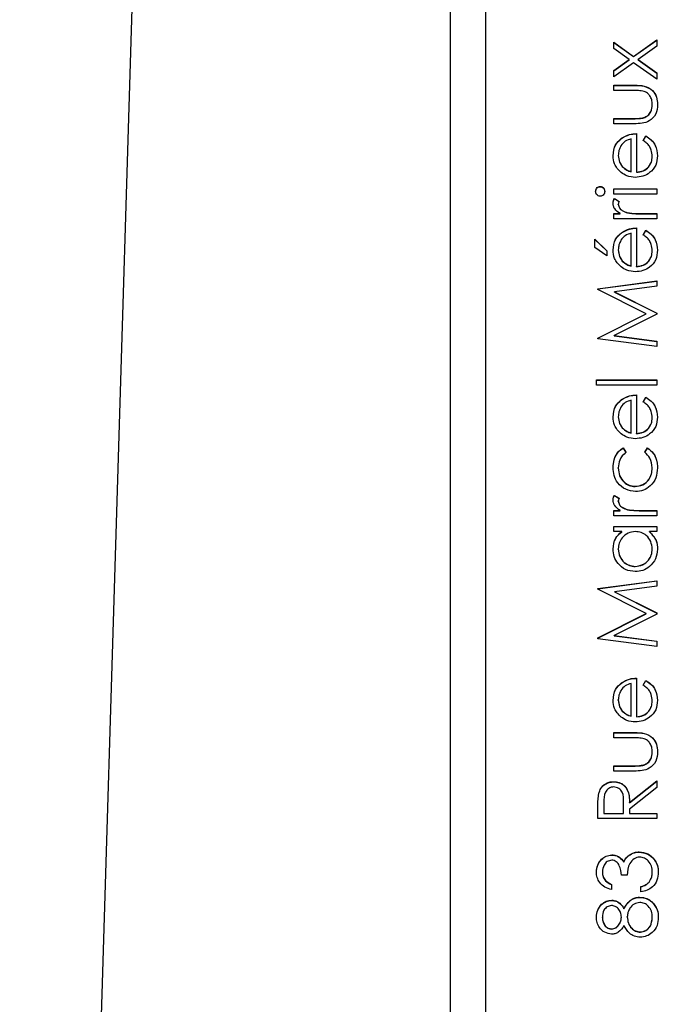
# Model space of a CAD drawing. Header units: millimetres. Extents: x 183 to 1403, y 24 to 1305.
# Tile 11 of 31: x 616.49 to 625.67, y 684.02 to 698.17. Entities that reach past the tile are written whole.
import ezdxf

# ---------------------------------------------------------------- set-up
doc = ezdxf.new("R2010")
doc.units = ezdxf.units.MM

msp = doc.modelspace()

# ---------------------------------------------------------------- linework, layer by layer
at = {"color": 7, "linetype": 'Continuous', "lineweight": 25}
for p, q in [((619.182, 733.618), (616.489, 645.646)), ((622.682, 657.655), (622.682, 718.626)), ((623.182, 715.993), (623.182, 660.016)), ((625.028, 697.844), (625.314, 697.639)), ((625.028, 697.753), (625.028, 697.844)), ((625.028, 697.841), (625.314, 697.637)), ((625.251, 697.594), (625.028, 697.753)), ((625.314, 697.639), (625.647, 697.876)), ((625.314, 697.637), (625.647, 697.873)), ((625.647, 697.786), (625.378, 697.594)), ((625.647, 697.876), (625.647, 697.786)), ((625.314, 697.637), (625.314, 697.639)), ((625.028, 697.435), (625.251, 697.594)), ((625.028, 697.432), (625.251, 697.591)), ((625.314, 697.549), (625.028, 697.345)), ((625.251, 697.591), (625.251, 697.594)), ((625.647, 697.312), (625.314, 697.549)), ((625.378, 697.594), (625.647, 697.402)), ((625.378, 697.591), (625.378, 697.594)), ((625.378, 697.591), (625.647, 697.4)), ((625.028, 697.345), (625.028, 697.435)), ((625.647, 697.402), (625.647, 697.312)), ((625.028, 697.225), (625.329, 697.225)), ((625.028, 697.149), (625.028, 697.225)), ((625.028, 697.222), (625.329, 697.222)), ((625.329, 697.222), (625.329, 697.225)), ((625.315, 697.149), (625.028, 697.149)), ((625.582, 696.947), (625.582, 696.95)), ((625.46, 696.757), (625.46, 696.76)), ((625.028, 696.748), (625.315, 696.748)), ((625.028, 696.672), (625.028, 696.748)), ((625.028, 696.745), (625.315, 696.745)), ((625.324, 696.672), (625.028, 696.672)), ((625.315, 696.745), (625.315, 696.748)), ((625.354, 696.531), (625.354, 695.978)), ((625.451, 696.431), (625.487, 696.498)), ((625.451, 696.428), (625.487, 696.495)), ((625.487, 696.495), (625.487, 696.498)), ((625.139, 696.461), (625.139, 696.464)), ((625.278, 695.985), (625.278, 696.455)), ((625.093, 696.216), (625.093, 696.218)), ((625.582, 696.2), (625.582, 696.203)), ((625.151, 696.056), (625.151, 696.059)), ((625.278, 695.983), (625.278, 695.985)), ((625.354, 695.975), (625.354, 695.978)), ((624.833, 695.768), (624.833, 695.771)), ((625.028, 695.739), (625.647, 695.739)), ((625.028, 695.663), (625.028, 695.739)), ((625.028, 695.736), (625.647, 695.736)), ((625.647, 695.663), (625.028, 695.663)), ((625.647, 695.739), (625.647, 695.663)), ((625.038, 695.598), (625.104, 695.556)), ((625.038, 695.595), (625.038, 695.598)), ((625.038, 695.595), (625.104, 695.553)), ((625.093, 695.514), (625.093, 695.517)), ((625.028, 695.381), (625.119, 695.381)), ((625.028, 695.305), (625.028, 695.381)), ((625.028, 695.378), (625.119, 695.378)), ((625.119, 695.378), (625.119, 695.381)), ((625.226, 695.391), (625.226, 695.394)), ((625.439, 695.381), (625.647, 695.381)), ((625.439, 695.378), (625.439, 695.381)), ((625.439, 695.378), (625.647, 695.378)), ((625.647, 695.381), (625.647, 695.305)), ((625.647, 695.305), (625.028, 695.305)), ((625.139, 695.104), (625.139, 695.107)), ((625.278, 694.629), (625.278, 695.099)), ((625.354, 695.175), (625.354, 694.621)), ((625.451, 695.075), (625.487, 695.142)), ((625.451, 695.072), (625.487, 695.139)), ((625.487, 695.139), (625.487, 695.142)), ((624.757, 695.012), (624.93, 694.849)), ((624.757, 694.893), (624.757, 695.012)), ((624.757, 695.009), (624.93, 694.846)), ((624.93, 694.773), (624.757, 694.893)), ((624.93, 694.849), (624.93, 694.773)), ((625.093, 694.859), (625.093, 694.862)), ((625.582, 694.844), (625.582, 694.847)), ((625.151, 694.7), (625.151, 694.703)), ((625.278, 694.626), (625.278, 694.629)), ((625.354, 694.618), (625.354, 694.621)), ((624.8, 694.303), (625.647, 694.415)), ((624.8, 694.3), (625.647, 694.412)), ((625.647, 694.415), (625.647, 694.339)), ((624.8, 694.292), (624.8, 694.303)), ((625.495, 693.943), (624.8, 694.292)), ((625.647, 694.339), (625.037, 694.258)), ((625.037, 694.258), (625.647, 693.952)), ((625.037, 694.255), (625.037, 694.258)), ((625.037, 694.255), (625.647, 693.949)), ((624.8, 693.594), (625.495, 693.943)), ((624.8, 693.591), (625.495, 693.94)), ((625.647, 693.935), (625.036, 693.628)), ((625.495, 693.94), (625.495, 693.943)), ((625.647, 693.952), (625.647, 693.935)), ((624.8, 693.583), (624.8, 693.594)), ((625.647, 693.471), (624.8, 693.583)), ((625.036, 693.628), (625.647, 693.548)), ((625.036, 693.626), (625.036, 693.628)), ((625.036, 693.626), (625.647, 693.545)), ((625.647, 693.548), (625.647, 693.471)), ((624.778, 692.994), (625.647, 692.994)), ((624.778, 692.918), (624.778, 692.994)), ((624.778, 692.991), (625.647, 692.991)), ((625.647, 692.994), (625.647, 692.918)), ((625.647, 692.918), (624.778, 692.918)), ((625.139, 692.707), (625.139, 692.709)), ((625.278, 692.231), (625.278, 692.701)), ((625.354, 692.777), (625.354, 692.223)), ((625.451, 692.677), (625.487, 692.744)), ((625.451, 692.674), (625.487, 692.741)), ((625.487, 692.741), (625.487, 692.744)), ((625.093, 692.461), (625.093, 692.464)), ((625.582, 692.446), (625.582, 692.449)), ((625.151, 692.302), (625.151, 692.305)), ((625.278, 692.228), (625.278, 692.231)), ((625.354, 692.22), (625.354, 692.223)), ((625.162, 692.017), (625.202, 691.954)), ((625.162, 692.014), (625.162, 692.017)), ((625.162, 692.014), (625.202, 691.951)), ((625.473, 691.954), (625.515, 692.017)), ((625.473, 691.951), (625.515, 692.014)), ((625.515, 692.014), (625.515, 692.017)), ((625.093, 691.726), (625.093, 691.728)), ((625.582, 691.726), (625.582, 691.729)), ((625.336, 691.461), (625.336, 691.464)), ((625.038, 691.334), (625.104, 691.292)), ((625.038, 691.331), (625.038, 691.334)), ((625.038, 691.331), (625.104, 691.289)), ((625.093, 691.25), (625.093, 691.253)), ((625.028, 691.117), (625.119, 691.117)), ((625.028, 691.041), (625.028, 691.117)), ((625.028, 691.114), (625.119, 691.114)), ((625.119, 691.114), (625.119, 691.117)), ((625.226, 691.127), (625.226, 691.13)), ((625.439, 691.117), (625.647, 691.117)), ((625.439, 691.114), (625.439, 691.117)), ((625.439, 691.114), (625.647, 691.114)), ((625.647, 691.117), (625.647, 691.041)), ((625.647, 691.041), (625.028, 691.041)), ((625.028, 690.889), (625.647, 690.889)), ((625.028, 690.813), (625.028, 690.889)), ((625.028, 690.886), (625.647, 690.886)), ((625.142, 690.813), (625.028, 690.813)), ((625.142, 690.81), (625.142, 690.813)), ((625.647, 690.813), (625.54, 690.813)), ((625.54, 690.81), (625.54, 690.813)), ((625.647, 690.889), (625.647, 690.813)), ((625.093, 690.561), (625.093, 690.564)), ((625.582, 690.56), (625.582, 690.563)), ((625.336, 690.311), (625.336, 690.314)), ((624.8, 689.995), (625.647, 690.108)), ((624.8, 689.992), (625.647, 690.105)), ((625.647, 690.108), (625.647, 690.031)), ((624.8, 689.984), (624.8, 689.995)), ((625.495, 689.636), (624.8, 689.984)), ((625.647, 690.031), (625.037, 689.95)), ((625.037, 689.95), (625.647, 689.645)), ((625.037, 689.947), (625.037, 689.95)), ((625.037, 689.947), (625.647, 689.642)), ((624.8, 689.286), (625.495, 689.636)), ((624.8, 689.283), (625.495, 689.633)), ((625.647, 689.628), (625.036, 689.321)), ((625.495, 689.633), (625.495, 689.636)), ((625.647, 689.645), (625.647, 689.628)), ((624.8, 689.275), (624.8, 689.286)), ((625.647, 689.164), (624.8, 689.275)), ((625.036, 689.321), (625.647, 689.24)), ((625.036, 689.318), (625.036, 689.321)), ((625.036, 689.318), (625.647, 689.237)), ((625.647, 689.24), (625.647, 689.164)), ((625.354, 688.708), (625.354, 688.154)), ((625.139, 688.638), (625.139, 688.641)), ((625.278, 688.162), (625.278, 688.632)), ((625.451, 688.608), (625.487, 688.675)), ((625.451, 688.605), (625.487, 688.672)), ((625.487, 688.672), (625.487, 688.675)), ((625.093, 688.393), (625.093, 688.395)), ((625.582, 688.377), (625.582, 688.38)), ((625.151, 688.233), (625.151, 688.236)), ((625.278, 688.16), (625.278, 688.162)), ((625.354, 688.152), (625.354, 688.154)), ((625.028, 687.927), (625.329, 687.927)), ((625.028, 687.851), (625.028, 687.927)), ((625.028, 687.924), (625.329, 687.924)), ((625.315, 687.851), (625.028, 687.851)), ((625.329, 687.924), (625.329, 687.927)), ((625.582, 687.648), (625.582, 687.651)), ((625.028, 687.449), (625.315, 687.449)), ((625.028, 687.373), (625.028, 687.449)), ((625.028, 687.446), (625.315, 687.446)), ((625.315, 687.446), (625.315, 687.449)), ((625.46, 687.458), (625.46, 687.461)), ((625.324, 687.373), (625.028, 687.373)), ((625.026, 687.218), (625.026, 687.221)), ((625.256, 686.921), (625.647, 687.232)), ((625.256, 686.918), (625.647, 687.229)), ((625.647, 687.138), (625.256, 686.827)), ((625.647, 687.232), (625.647, 687.138)), ((624.812, 687.048), (624.812, 687.051)), ((624.8, 686.69), (624.8, 686.859)), ((624.887, 686.924), (624.887, 686.766)), ((625.169, 686.766), (625.17, 686.921)), ((625.169, 686.763), (625.17, 686.918)), ((625.17, 686.921), (625.17, 686.924)), ((625.17, 686.918), (625.17, 686.921)), ((625.256, 686.918), (625.256, 686.921)), ((624.887, 686.766), (625.169, 686.766)), ((624.887, 686.763), (624.887, 686.766)), ((624.887, 686.763), (625.169, 686.763)), ((625.169, 686.763), (625.169, 686.766)), ((625.256, 686.827), (625.256, 686.766)), ((625.256, 686.766), (625.647, 686.766)), ((625.256, 686.763), (625.256, 686.766)), ((625.256, 686.763), (625.647, 686.763)), ((625.647, 686.766), (625.647, 686.69)), ((625.647, 686.69), (624.8, 686.69)), ((624.998, 686.166), (624.998, 686.169)), ((625.245, 686.159), (625.245, 686.162)), ((625.395, 686.209), (625.395, 686.212)), ((625.172, 686.067), (625.172, 686.07)), ((624.865, 685.92), (624.865, 685.923)), ((625.223, 685.876), (625.137, 685.876)), ((625.582, 685.918), (625.582, 685.921)), ((624.995, 685.746), (624.995, 685.67)), ((625.536, 685.777), (625.536, 685.779)), ((625.419, 685.637), (625.419, 685.713)), ((624.998, 685.515), (624.998, 685.518)), ((625.4, 685.558), (625.4, 685.561)), ((625.575, 685.494), (625.575, 685.497)), ((625.175, 685.395), (625.175, 685.398)), ((624.865, 685.271), (624.865, 685.273)), ((625.137, 685.274), (625.137, 685.276)), ((625.223, 685.275), (625.223, 685.278)), ((625.582, 685.271), (625.582, 685.273)), ((624.997, 685.103), (624.997, 685.106)), ((625.41, 685.059), (625.41, 685.062))]:
    msp.add_line(p, q, dxfattribs=at)
for points, knots in [([(625.329, 697.225), (625.375, 697.225), (625.467, 697.223), (625.588, 697.164), (625.651, 697.058), (625.655, 696.985), (625.658, 696.949)], [0, 0, 0, 0, 0.281501, 0.559646, 0.779298, 1, 1, 1, 1]), ([(625.329, 697.222), (625.375, 697.222), (625.467, 697.22), (625.588, 697.161), (625.651, 697.055), (625.655, 696.983), (625.658, 696.946)], [0, 0, 0, 0, 0.281501, 0.559646, 0.779298, 1, 1, 1, 1]), ([(625.466, 697.137), (625.438, 697.141), (625.388, 697.15), (625.337, 697.149), (625.315, 697.149)], [0, 0, 0, 0, 0.5593706, 1, 1, 1, 1]), ([(625.582, 696.95), (625.58, 696.972), (625.578, 697.016), (625.551, 697.072), (625.513, 697.115), (625.481, 697.129), (625.466, 697.137)], [0, 0, 0, 0, 0.2802697, 0.5600069, 0.7800741, 1, 1, 1, 1]), ([(625.658, 696.949), (625.654, 696.902), (625.646, 696.808), (625.523, 696.677), (625.399, 696.674), (625.324, 696.672)], [0, 0, 0, 0, 0.28097, 0.559785, 1, 1, 1, 1]), ([(625.46, 696.76), (625.48, 696.769), (625.522, 696.788), (625.571, 696.856), (625.578, 696.914), (625.582, 696.95)], [0, 0, 0, 0, 0.280117, 0.560544, 1, 1, 1, 1]), ([(625.46, 696.757), (625.48, 696.766), (625.522, 696.785), (625.571, 696.853), (625.578, 696.911), (625.582, 696.947)], [0, 0, 0, 0, 0.280117, 0.560544, 1, 1, 1, 1]), ([(625.315, 696.748), (625.342, 696.748), (625.391, 696.748), (625.439, 696.756), (625.46, 696.76)], [0, 0, 0, 0, 0.560377, 1, 1, 1, 1]), ([(625.315, 696.745), (625.342, 696.745), (625.391, 696.745), (625.439, 696.753), (625.46, 696.757)], [0, 0, 0, 0, 0.560377, 1, 1, 1, 1]), ([(625.139, 696.464), (625.176, 696.486), (625.243, 696.525), (625.32, 696.529), (625.354, 696.531)], [0, 0, 0, 0, 0.558897, 1, 1, 1, 1]), ([(625.139, 696.461), (625.176, 696.483), (625.243, 696.522), (625.32, 696.526), (625.354, 696.528)], [0, 0, 0, 0, 0.558897, 1, 1, 1, 1]), ([(625.487, 696.498), (625.515, 696.481), (625.571, 696.447), (625.643, 696.349), (625.652, 696.264), (625.658, 696.213)], [0, 0, 0, 0, 0.280919, 0.561407, 1, 1, 1, 1]), ([(625.487, 696.495), (625.515, 696.478), (625.571, 696.444), (625.643, 696.346), (625.652, 696.262), (625.658, 696.21)], [0, 0, 0, 0, 0.280919, 0.5614069, 1, 1, 1, 1]), ([(625.017, 696.215), (625.023, 696.269), (625.035, 696.368), (625.107, 696.434), (625.139, 696.464)], [0, 0, 0, 0, 0.558919, 1, 1, 1, 1]), ([(625.017, 696.212), (625.023, 696.267), (625.035, 696.365), (625.107, 696.431), (625.139, 696.461)], [0, 0, 0, 0, 0.558919, 1, 1, 1, 1]), ([(625.278, 696.455), (625.248, 696.446), (625.19, 696.427), (625.131, 696.362), (625.099, 696.29), (625.095, 696.242), (625.093, 696.218)], [0, 0, 0, 0, 0.280138, 0.559194, 0.779598, 1, 1, 1, 1]), ([(625.582, 696.203), (625.579, 696.234), (625.574, 696.286), (625.542, 696.351), (625.501, 696.396), (625.468, 696.419), (625.451, 696.431)], [0, 0, 0, 0, 0.339465, 0.559626, 0.779498, 1, 1, 1, 1]), ([(625.132, 695.973), (625.095, 696.011), (625.028, 696.079), (625.02, 696.173), (625.017, 696.215)], [0, 0, 0, 0, 0.558577, 1, 1, 1, 1]), ([(625.093, 696.218), (625.096, 696.186), (625.101, 696.127), (625.136, 696.08), (625.151, 696.059)], [0, 0, 0, 0, 0.559458, 1, 1, 1, 1]), ([(625.093, 696.216), (625.096, 696.183), (625.101, 696.124), (625.136, 696.077), (625.151, 696.056)], [0, 0, 0, 0, 0.559458, 1, 1, 1, 1]), ([(625.658, 696.213), (625.653, 696.166), (625.645, 696.072), (625.555, 695.97), (625.449, 695.912), (625.376, 695.905), (625.339, 695.902)], [0, 0, 0, 0, 0.279885, 0.558859, 0.779462, 1, 1, 1, 1]), ([(625.354, 695.978), (625.387, 695.981), (625.454, 695.989), (625.53, 696.049), (625.575, 696.124), (625.579, 696.177), (625.582, 696.203)], [0, 0, 0, 0, 0.279963, 0.559359, 0.779526, 1, 1, 1, 1]), ([(625.354, 695.975), (625.387, 695.979), (625.454, 695.986), (625.53, 696.046), (625.575, 696.121), (625.579, 696.174), (625.582, 696.2)], [0, 0, 0, 0, 0.279963, 0.559359, 0.779526, 1, 1, 1, 1]), ([(625.151, 696.059), (625.172, 696.041), (625.209, 696.008), (625.257, 695.992), (625.278, 695.985)], [0, 0, 0, 0, 0.558795, 1, 1, 1, 1]), ([(625.151, 696.056), (625.172, 696.038), (625.209, 696.005), (625.257, 695.989), (625.278, 695.983)], [0, 0, 0, 0, 0.558795, 1, 1, 1, 1]), ([(625.339, 695.902), (625.297, 695.905), (625.222, 695.912), (625.16, 695.954), (625.132, 695.973)], [0, 0, 0, 0, 0.559427, 1, 1, 1, 1]), ([(624.767, 695.7), (624.768, 695.711), (624.771, 695.731), (624.788, 695.754), (624.809, 695.769), (624.825, 695.771), (624.833, 695.771)], [0, 0, 0, 0, 0.279869, 0.559866, 0.779911, 1, 1, 1, 1]), ([(624.767, 695.698), (624.768, 695.708), (624.771, 695.728), (624.788, 695.751), (624.809, 695.766), (624.825, 695.768), (624.833, 695.768)], [0, 0, 0, 0, 0.279869, 0.559866, 0.779911, 1, 1, 1, 1]), ([(624.833, 695.771), (624.843, 695.77), (624.863, 695.767), (624.883, 695.747), (624.896, 695.724), (624.897, 695.708), (624.898, 695.7)], [0, 0, 0, 0, 0.27916, 0.558862, 0.779356, 1, 1, 1, 1]), ([(624.833, 695.768), (624.843, 695.767), (624.863, 695.764), (624.883, 695.744), (624.896, 695.721), (624.897, 695.705), (624.898, 695.698)], [0, 0, 0, 0, 0.27916, 0.558862, 0.779356, 1, 1, 1, 1]), ([(624.833, 695.63), (624.823, 695.632), (624.803, 695.634), (624.782, 695.654), (624.769, 695.677), (624.768, 695.693), (624.767, 695.7)], [0, 0, 0, 0, 0.279289, 0.558897, 0.779452, 1, 1, 1, 1]), ([(624.898, 695.7), (624.897, 695.691), (624.895, 695.671), (624.878, 695.648), (624.856, 695.633), (624.841, 695.631), (624.833, 695.63)], [0, 0, 0, 0, 0.279784, 0.559698, 0.779921, 1, 1, 1, 1]), ([(625.017, 695.532), (625.019, 695.545), (625.021, 695.568), (625.033, 695.589), (625.038, 695.598)], [0, 0, 0, 0, 0.559243, 1, 1, 1, 1]), ([(625.017, 695.529), (625.019, 695.542), (625.021, 695.565), (625.033, 695.586), (625.038, 695.595)], [0, 0, 0, 0, 0.559243, 1, 1, 1, 1]), ([(625.119, 695.381), (625.09, 695.402), (625.049, 695.432), (625.021, 695.49), (625.018, 695.518), (625.017, 695.532)], [0, 0, 0, 0, 0.558788, 0.779481, 1, 1, 1, 1]), ([(625.104, 695.556), (625.101, 695.549), (625.095, 695.537), (625.094, 695.523), (625.093, 695.517)], [0, 0, 0, 0, 0.560396, 1, 1, 1, 1]), ([(625.093, 695.517), (625.097, 695.499), (625.105, 695.463), (625.155, 695.417), (625.199, 695.403), (625.226, 695.394)], [0, 0, 0, 0, 0.278336, 0.558768, 1, 1, 1, 1]), ([(625.093, 695.514), (625.097, 695.496), (625.105, 695.461), (625.155, 695.415), (625.199, 695.4), (625.226, 695.391)], [0, 0, 0, 0, 0.278336, 0.558768, 1, 1, 1, 1]), ([(625.226, 695.394), (625.266, 695.389), (625.336, 695.38), (625.407, 695.381), (625.439, 695.381)], [0, 0, 0, 0, 0.559636, 1, 1, 1, 1]), ([(625.226, 695.391), (625.266, 695.386), (625.336, 695.378), (625.407, 695.378), (625.439, 695.378)], [0, 0, 0, 0, 0.559636, 1, 1, 1, 1]), ([(625.017, 694.858), (625.023, 694.913), (625.035, 695.012), (625.107, 695.078), (625.139, 695.107)], [0, 0, 0, 0, 0.558919, 1, 1, 1, 1]), ([(625.017, 694.855), (625.023, 694.91), (625.035, 695.009), (625.107, 695.075), (625.139, 695.104)], [0, 0, 0, 0, 0.558919, 1, 1, 1, 1]), ([(625.278, 695.099), (625.248, 695.089), (625.19, 695.071), (625.131, 695.006), (625.099, 694.934), (625.095, 694.886), (625.093, 694.862)], [0, 0, 0, 0, 0.280138, 0.559194, 0.779598, 1, 1, 1, 1]), ([(625.139, 695.107), (625.176, 695.129), (625.243, 695.169), (625.32, 695.173), (625.354, 695.175)], [0, 0, 0, 0, 0.558897, 1, 1, 1, 1]), ([(625.139, 695.104), (625.176, 695.126), (625.243, 695.166), (625.32, 695.17), (625.354, 695.172)], [0, 0, 0, 0, 0.558897, 1, 1, 1, 1]), ([(625.582, 694.847), (625.579, 694.878), (625.574, 694.929), (625.542, 694.995), (625.501, 695.04), (625.468, 695.063), (625.451, 695.075)], [0, 0, 0, 0, 0.339465, 0.559626, 0.779498, 1, 1, 1, 1]), ([(625.487, 695.142), (625.515, 695.125), (625.571, 695.09), (625.643, 694.993), (625.652, 694.908), (625.658, 694.856)], [0, 0, 0, 0, 0.280919, 0.561407, 1, 1, 1, 1]), ([(625.487, 695.139), (625.515, 695.122), (625.571, 695.087), (625.643, 694.99), (625.652, 694.905), (625.658, 694.854)], [0, 0, 0, 0, 0.280919, 0.561407, 1, 1, 1, 1]), ([(625.132, 694.616), (625.095, 694.654), (625.028, 694.722), (625.02, 694.817), (625.017, 694.858)], [0, 0, 0, 0, 0.558577, 1, 1, 1, 1]), ([(625.093, 694.862), (625.096, 694.829), (625.101, 694.771), (625.136, 694.724), (625.151, 694.703)], [0, 0, 0, 0, 0.559458, 1, 1, 1, 1]), ([(625.093, 694.859), (625.096, 694.826), (625.101, 694.768), (625.136, 694.721), (625.151, 694.7)], [0, 0, 0, 0, 0.559458, 1, 1, 1, 1]), ([(625.658, 694.856), (625.653, 694.809), (625.645, 694.715), (625.555, 694.614), (625.449, 694.555), (625.376, 694.549), (625.339, 694.545)], [0, 0, 0, 0, 0.279885, 0.558859, 0.779462, 1, 1, 1, 1]), ([(625.354, 694.621), (625.387, 694.625), (625.454, 694.633), (625.53, 694.693), (625.575, 694.768), (625.579, 694.821), (625.582, 694.847)], [0, 0, 0, 0, 0.279963, 0.559359, 0.779526, 1, 1, 1, 1]), ([(625.354, 694.618), (625.387, 694.622), (625.454, 694.63), (625.53, 694.69), (625.575, 694.765), (625.579, 694.818), (625.582, 694.844)], [0, 0, 0, 0, 0.279963, 0.559359, 0.779526, 1, 1, 1, 1]), ([(625.151, 694.703), (625.172, 694.684), (625.209, 694.651), (625.257, 694.636), (625.278, 694.629)], [0, 0, 0, 0, 0.558795, 1, 1, 1, 1]), ([(625.151, 694.7), (625.172, 694.681), (625.209, 694.648), (625.257, 694.633), (625.278, 694.626)], [0, 0, 0, 0, 0.558795, 1, 1, 1, 1]), ([(625.339, 694.545), (625.297, 694.549), (625.222, 694.556), (625.16, 694.598), (625.132, 694.616)], [0, 0, 0, 0, 0.559427, 1, 1, 1, 1]), ([(625.017, 692.46), (625.023, 692.515), (625.035, 692.614), (625.107, 692.68), (625.139, 692.709)], [0, 0, 0, 0, 0.558919, 1, 1, 1, 1]), ([(625.017, 692.457), (625.023, 692.512), (625.035, 692.611), (625.107, 692.677), (625.139, 692.707)], [0, 0, 0, 0, 0.558919, 1, 1, 1, 1]), ([(625.278, 692.701), (625.248, 692.691), (625.19, 692.673), (625.131, 692.608), (625.099, 692.536), (625.095, 692.488), (625.093, 692.464)], [0, 0, 0, 0, 0.280138, 0.559194, 0.779598, 1, 1, 1, 1]), ([(625.139, 692.709), (625.176, 692.731), (625.243, 692.771), (625.32, 692.775), (625.354, 692.777)], [0, 0, 0, 0, 0.5588968, 1, 1, 1, 1]), ([(625.139, 692.707), (625.176, 692.729), (625.243, 692.768), (625.32, 692.772), (625.354, 692.774)], [0, 0, 0, 0, 0.558897, 1, 1, 1, 1]), ([(625.582, 692.449), (625.579, 692.48), (625.574, 692.531), (625.542, 692.597), (625.501, 692.642), (625.468, 692.665), (625.451, 692.677)], [0, 0, 0, 0, 0.339465, 0.559626, 0.779498, 1, 1, 1, 1]), ([(625.487, 692.744), (625.515, 692.727), (625.571, 692.692), (625.643, 692.595), (625.652, 692.51), (625.658, 692.458)], [0, 0, 0, 0, 0.280919, 0.561407, 1, 1, 1, 1]), ([(625.487, 692.741), (625.515, 692.724), (625.571, 692.69), (625.643, 692.592), (625.652, 692.507), (625.658, 692.456)], [0, 0, 0, 0, 0.280919, 0.561407, 1, 1, 1, 1]), ([(625.132, 692.219), (625.095, 692.257), (625.028, 692.325), (625.02, 692.419), (625.017, 692.46)], [0, 0, 0, 0, 0.558577, 1, 1, 1, 1]), ([(625.093, 692.464), (625.096, 692.431), (625.101, 692.373), (625.136, 692.326), (625.151, 692.305)], [0, 0, 0, 0, 0.559458, 1, 1, 1, 1]), ([(625.093, 692.461), (625.096, 692.429), (625.101, 692.37), (625.136, 692.323), (625.151, 692.302)], [0, 0, 0, 0, 0.559458, 1, 1, 1, 1]), ([(625.658, 692.458), (625.653, 692.411), (625.645, 692.317), (625.555, 692.216), (625.449, 692.157), (625.376, 692.151), (625.339, 692.147)], [0, 0, 0, 0, 0.279885, 0.558859, 0.779462, 1, 1, 1, 1]), ([(625.354, 692.223), (625.387, 692.227), (625.454, 692.235), (625.53, 692.295), (625.575, 692.37), (625.579, 692.423), (625.582, 692.449)], [0, 0, 0, 0, 0.279963, 0.559359, 0.779526, 1, 1, 1, 1]), ([(625.354, 692.22), (625.387, 692.224), (625.454, 692.232), (625.53, 692.292), (625.575, 692.367), (625.579, 692.42), (625.582, 692.446)], [0, 0, 0, 0, 0.279963, 0.559359, 0.779526, 1, 1, 1, 1]), ([(625.151, 692.305), (625.172, 692.286), (625.209, 692.253), (625.257, 692.238), (625.278, 692.231)], [0, 0, 0, 0, 0.558795, 1, 1, 1, 1]), ([(625.151, 692.302), (625.172, 692.284), (625.209, 692.251), (625.257, 692.235), (625.278, 692.228)], [0, 0, 0, 0, 0.558795, 1, 1, 1, 1]), ([(625.339, 692.147), (625.297, 692.151), (625.222, 692.158), (625.16, 692.2), (625.132, 692.219)], [0, 0, 0, 0, 0.559427, 1, 1, 1, 1]), ([(625.017, 691.734), (625.02, 691.772), (625.026, 691.834), (625.059, 691.914), (625.101, 691.975), (625.142, 692.003), (625.162, 692.017)], [0, 0, 0, 0, 0.339714, 0.5600135, 0.7800074, 1, 1, 1, 1]), ([(625.017, 691.731), (625.02, 691.769), (625.026, 691.831), (625.059, 691.911), (625.101, 691.973), (625.142, 692), (625.162, 692.014)], [0, 0, 0, 0, 0.339714, 0.5600135, 0.7800074, 1, 1, 1, 1]), ([(625.202, 691.954), (625.166, 691.918), (625.103, 691.855), (625.096, 691.767), (625.093, 691.728)], [0, 0, 0, 0, 0.558451, 1, 1, 1, 1]), ([(625.582, 691.729), (625.576, 691.778), (625.565, 691.866), (625.501, 691.927), (625.473, 691.954)], [0, 0, 0, 0, 0.558788, 1, 1, 1, 1]), ([(625.515, 692.017), (625.544, 691.993), (625.593, 691.952), (625.634, 691.874), (625.654, 691.802), (625.656, 691.753), (625.658, 691.728)], [0, 0, 0, 0, 0.338983, 0.559249, 0.779562, 1, 1, 1, 1]), ([(625.515, 692.014), (625.544, 691.99), (625.593, 691.949), (625.634, 691.871), (625.654, 691.799), (625.656, 691.75), (625.658, 691.725)], [0, 0, 0, 0, 0.338983, 0.559249, 0.779562, 1, 1, 1, 1]), ([(625.342, 691.388), (625.293, 691.394), (625.194, 691.408), (625.085, 691.502), (625.026, 691.617), (625.02, 691.695), (625.017, 691.734)], [0, 0, 0, 0, 0.279381, 0.558782, 0.779281, 1, 1, 1, 1]), ([(625.093, 691.728), (625.096, 691.691), (625.103, 691.616), (625.166, 691.528), (625.247, 691.472), (625.306, 691.467), (625.336, 691.464)], [0, 0, 0, 0, 0.280136, 0.559769, 0.77989, 1, 1, 1, 1]), ([(625.093, 691.726), (625.096, 691.688), (625.103, 691.613), (625.166, 691.525), (625.247, 691.47), (625.306, 691.464), (625.336, 691.461)], [0, 0, 0, 0, 0.2801364, 0.5597687, 0.7798902, 1, 1, 1, 1]), ([(625.336, 691.464), (625.373, 691.469), (625.449, 691.48), (625.531, 691.552), (625.575, 691.64), (625.579, 691.699), (625.582, 691.729)], [0, 0, 0, 0, 0.2793324, 0.5587781, 0.7792668, 1, 1, 1, 1]), ([(625.336, 691.461), (625.373, 691.466), (625.449, 691.477), (625.531, 691.549), (625.575, 691.637), (625.579, 691.696), (625.582, 691.726)], [0, 0, 0, 0, 0.2793324, 0.5587781, 0.7792668, 1, 1, 1, 1]), ([(625.658, 691.728), (625.653, 691.679), (625.644, 691.582), (625.562, 691.47), (625.457, 691.399), (625.381, 691.392), (625.342, 691.388)], [0, 0, 0, 0, 0.280077, 0.559647, 0.779819, 1, 1, 1, 1]), ([(625.017, 691.267), (625.019, 691.281), (625.021, 691.304), (625.033, 691.325), (625.038, 691.334)], [0, 0, 0, 0, 0.559243, 1, 1, 1, 1]), ([(625.017, 691.265), (625.019, 691.278), (625.021, 691.301), (625.033, 691.322), (625.038, 691.331)], [0, 0, 0, 0, 0.559243, 1, 1, 1, 1]), ([(625.119, 691.117), (625.09, 691.138), (625.049, 691.167), (625.021, 691.226), (625.018, 691.254), (625.017, 691.267)], [0, 0, 0, 0, 0.558788, 0.779481, 1, 1, 1, 1]), ([(625.104, 691.292), (625.101, 691.285), (625.095, 691.273), (625.094, 691.259), (625.093, 691.253)], [0, 0, 0, 0, 0.560396, 1, 1, 1, 1]), ([(625.093, 691.253), (625.097, 691.235), (625.105, 691.199), (625.155, 691.153), (625.199, 691.139), (625.226, 691.13)], [0, 0, 0, 0, 0.278336, 0.558768, 1, 1, 1, 1]), ([(625.093, 691.25), (625.097, 691.232), (625.105, 691.196), (625.155, 691.15), (625.199, 691.136), (625.226, 691.127)], [0, 0, 0, 0, 0.278336, 0.558768, 1, 1, 1, 1]), ([(625.226, 691.13), (625.266, 691.125), (625.336, 691.116), (625.407, 691.116), (625.439, 691.117)], [0, 0, 0, 0, 0.559636, 1, 1, 1, 1]), ([(625.226, 691.127), (625.266, 691.122), (625.336, 691.113), (625.407, 691.114), (625.439, 691.114)], [0, 0, 0, 0, 0.559636, 1, 1, 1, 1]), ([(625.017, 690.563), (625.023, 690.618), (625.035, 690.718), (625.109, 690.784), (625.142, 690.813)], [0, 0, 0, 0, 0.5590621, 1, 1, 1, 1]), ([(625.017, 690.56), (625.023, 690.616), (625.035, 690.715), (625.109, 690.781), (625.142, 690.81)], [0, 0, 0, 0, 0.5590621, 1, 1, 1, 1]), ([(625.339, 690.813), (625.302, 690.809), (625.229, 690.801), (625.148, 690.732), (625.1, 690.65), (625.095, 690.592), (625.093, 690.564)], [0, 0, 0, 0, 0.2796602, 0.5592103, 0.7794872, 1, 1, 1, 1]), ([(625.582, 690.563), (625.577, 690.599), (625.568, 690.672), (625.506, 690.756), (625.424, 690.805), (625.367, 690.81), (625.339, 690.813)], [0, 0, 0, 0, 0.279822, 0.559387, 0.779603, 1, 1, 1, 1]), ([(625.54, 690.813), (625.578, 690.773), (625.646, 690.701), (625.654, 690.603), (625.658, 690.56)], [0, 0, 0, 0, 0.558763, 1, 1, 1, 1]), ([(625.54, 690.81), (625.578, 690.77), (625.646, 690.698), (625.654, 690.6), (625.658, 690.557)], [0, 0, 0, 0, 0.558763, 1, 1, 1, 1]), ([(625.336, 690.238), (625.288, 690.244), (625.193, 690.255), (625.09, 690.345), (625.027, 690.451), (625.02, 690.525), (625.017, 690.563)], [0, 0, 0, 0, 0.279413, 0.559191, 0.779548, 1, 1, 1, 1]), ([(625.093, 690.564), (625.097, 690.527), (625.106, 690.455), (625.17, 690.372), (625.251, 690.323), (625.308, 690.317), (625.336, 690.314)], [0, 0, 0, 0, 0.279767, 0.559291, 0.779719, 1, 1, 1, 1]), ([(625.093, 690.561), (625.097, 690.524), (625.106, 690.452), (625.17, 690.37), (625.251, 690.32), (625.308, 690.314), (625.336, 690.311)], [0, 0, 0, 0, 0.279767, 0.559291, 0.779719, 1, 1, 1, 1]), ([(625.336, 690.314), (625.373, 690.319), (625.445, 690.329), (625.526, 690.396), (625.573, 690.477), (625.579, 690.534), (625.582, 690.563)], [0, 0, 0, 0, 0.279429, 0.559146, 0.77957, 1, 1, 1, 1]), ([(625.658, 690.56), (625.652, 690.513), (625.641, 690.418), (625.553, 690.312), (625.448, 690.247), (625.373, 690.241), (625.336, 690.238)], [0, 0, 0, 0, 0.279573, 0.559333, 0.779589, 1, 1, 1, 1]), ([(625.336, 690.311), (625.373, 690.316), (625.445, 690.326), (625.526, 690.393), (625.573, 690.475), (625.579, 690.532), (625.582, 690.56)], [0, 0, 0, 0, 0.279429, 0.559146, 0.77957, 1, 1, 1, 1]), ([(625.139, 688.641), (625.176, 688.663), (625.243, 688.702), (625.32, 688.706), (625.354, 688.708)], [0, 0, 0, 0, 0.558897, 1, 1, 1, 1]), ([(625.139, 688.638), (625.176, 688.66), (625.243, 688.699), (625.32, 688.703), (625.354, 688.705)], [0, 0, 0, 0, 0.558897, 1, 1, 1, 1]), ([(625.017, 688.391), (625.023, 688.446), (625.035, 688.545), (625.107, 688.611), (625.139, 688.641)], [0, 0, 0, 0, 0.558919, 1, 1, 1, 1]), ([(625.017, 688.389), (625.023, 688.444), (625.035, 688.542), (625.107, 688.608), (625.139, 688.638)], [0, 0, 0, 0, 0.558919, 1, 1, 1, 1]), ([(625.278, 688.632), (625.248, 688.623), (625.19, 688.604), (625.131, 688.539), (625.099, 688.467), (625.095, 688.419), (625.093, 688.395)], [0, 0, 0, 0, 0.280138, 0.559194, 0.779598, 1, 1, 1, 1]), ([(625.582, 688.38), (625.579, 688.411), (625.574, 688.463), (625.542, 688.528), (625.501, 688.573), (625.468, 688.596), (625.451, 688.608)], [0, 0, 0, 0, 0.339465, 0.559626, 0.779498, 1, 1, 1, 1]), ([(625.487, 688.675), (625.515, 688.658), (625.571, 688.624), (625.643, 688.526), (625.652, 688.441), (625.658, 688.39)], [0, 0, 0, 0, 0.280919, 0.561407, 1, 1, 1, 1]), ([(625.487, 688.672), (625.515, 688.655), (625.571, 688.621), (625.643, 688.523), (625.652, 688.439), (625.658, 688.387)], [0, 0, 0, 0, 0.280919, 0.561407, 1, 1, 1, 1]), ([(625.132, 688.15), (625.095, 688.188), (625.028, 688.256), (625.02, 688.35), (625.017, 688.391)], [0, 0, 0, 0, 0.558577, 1, 1, 1, 1]), ([(625.093, 688.395), (625.096, 688.363), (625.101, 688.304), (625.136, 688.257), (625.151, 688.236)], [0, 0, 0, 0, 0.559458, 1, 1, 1, 1]), ([(625.093, 688.393), (625.096, 688.36), (625.101, 688.301), (625.136, 688.254), (625.151, 688.233)], [0, 0, 0, 0, 0.559458, 1, 1, 1, 1]), ([(625.658, 688.39), (625.653, 688.343), (625.645, 688.249), (625.555, 688.147), (625.449, 688.089), (625.376, 688.082), (625.339, 688.079)], [0, 0, 0, 0, 0.279885, 0.558859, 0.779462, 1, 1, 1, 1]), ([(625.354, 688.154), (625.387, 688.158), (625.454, 688.166), (625.53, 688.226), (625.575, 688.301), (625.579, 688.354), (625.582, 688.38)], [0, 0, 0, 0, 0.2799631, 0.5593589, 0.7795256, 1, 1, 1, 1]), ([(625.354, 688.152), (625.387, 688.156), (625.454, 688.163), (625.53, 688.223), (625.575, 688.298), (625.579, 688.351), (625.582, 688.377)], [0, 0, 0, 0, 0.279963, 0.559359, 0.779526, 1, 1, 1, 1]), ([(625.339, 688.079), (625.297, 688.082), (625.222, 688.089), (625.16, 688.131), (625.132, 688.15)], [0, 0, 0, 0, 0.559427, 1, 1, 1, 1]), ([(625.151, 688.236), (625.172, 688.218), (625.209, 688.185), (625.257, 688.169), (625.278, 688.162)], [0, 0, 0, 0, 0.558795, 1, 1, 1, 1]), ([(625.151, 688.233), (625.172, 688.215), (625.209, 688.182), (625.257, 688.166), (625.278, 688.16)], [0, 0, 0, 0, 0.558795, 1, 1, 1, 1]), ([(625.466, 687.838), (625.438, 687.843), (625.388, 687.851), (625.337, 687.851), (625.315, 687.851)], [0, 0, 0, 0, 0.559371, 1, 1, 1, 1]), ([(625.329, 687.927), (625.375, 687.926), (625.467, 687.925), (625.588, 687.865), (625.651, 687.759), (625.655, 687.687), (625.658, 687.65)], [0, 0, 0, 0, 0.281501, 0.559646, 0.779298, 1, 1, 1, 1]), ([(625.329, 687.924), (625.375, 687.923), (625.467, 687.922), (625.588, 687.862), (625.651, 687.756), (625.655, 687.684), (625.658, 687.648)], [0, 0, 0, 0, 0.281501, 0.559646, 0.779298, 1, 1, 1, 1]), ([(625.582, 687.651), (625.58, 687.673), (625.578, 687.717), (625.551, 687.773), (625.513, 687.816), (625.481, 687.831), (625.466, 687.838)], [0, 0, 0, 0, 0.2802697, 0.5600069, 0.7800741, 1, 1, 1, 1]), ([(625.658, 687.65), (625.654, 687.603), (625.646, 687.51), (625.523, 687.378), (625.399, 687.375), (625.324, 687.373)], [0, 0, 0, 0, 0.28097, 0.559785, 1, 1, 1, 1]), ([(625.46, 687.461), (625.48, 687.471), (625.522, 687.489), (625.571, 687.557), (625.578, 687.616), (625.582, 687.651)], [0, 0, 0, 0, 0.280117, 0.560544, 1, 1, 1, 1]), ([(625.46, 687.458), (625.48, 687.468), (625.522, 687.486), (625.571, 687.554), (625.578, 687.613), (625.582, 687.648)], [0, 0, 0, 0, 0.280117, 0.560544, 1, 1, 1, 1]), ([(625.315, 687.449), (625.342, 687.449), (625.391, 687.449), (625.439, 687.458), (625.46, 687.461)], [0, 0, 0, 0, 0.560377, 1, 1, 1, 1]), ([(625.315, 687.446), (625.342, 687.446), (625.391, 687.446), (625.439, 687.455), (625.46, 687.458)], [0, 0, 0, 0, 0.560377, 1, 1, 1, 1]), ([(624.812, 687.051), (624.82, 687.077), (624.838, 687.13), (624.895, 687.186), (624.961, 687.217), (625.005, 687.22), (625.026, 687.221)], [0, 0, 0, 0, 0.279797, 0.5595, 0.779626, 1, 1, 1, 1]), ([(624.812, 687.048), (624.82, 687.074), (624.838, 687.128), (624.895, 687.183), (624.961, 687.214), (625.005, 687.217), (625.026, 687.218)], [0, 0, 0, 0, 0.279797, 0.5595, 0.779626, 1, 1, 1, 1]), ([(625.026, 687.145), (625.014, 687.144), (624.989, 687.143), (624.955, 687.126), (624.927, 687.102), (624.885, 687.039), (624.886, 686.975), (624.887, 686.924)], [0, 0, 0, 0, 0.125307, 0.250617, 0.375954, 0.501281, 1, 1, 1, 1]), ([(625.026, 687.221), (625.053, 687.219), (625.107, 687.215), (625.178, 687.173), (625.249, 687.077), (625.253, 686.986), (625.256, 686.921)], [0, 0, 0, 0, 0.18712, 0.373979, 0.560911, 1, 1, 1, 1]), ([(625.026, 687.218), (625.053, 687.216), (625.107, 687.212), (625.178, 687.17), (625.249, 687.075), (625.253, 686.983), (625.256, 686.918)], [0, 0, 0, 0, 0.18712, 0.373979, 0.560911, 1, 1, 1, 1]), ([(625.17, 686.921), (625.17, 686.973), (625.17, 687.038), (625.129, 687.102), (625.09, 687.135), (625.052, 687.141), (625.026, 687.145)], [0, 0, 0, 0, 0.499827, 0.625498, 0.751208, 1, 1, 1, 1]), ([(624.8, 686.859), (624.8, 686.895), (624.8, 686.959), (624.808, 687.023), (624.812, 687.051)], [0, 0, 0, 0, 0.5602397, 1, 1, 1, 1]), ([(624.8, 686.856), (624.8, 686.892), (624.8, 686.956), (624.808, 687.02), (624.812, 687.048)], [0, 0, 0, 0, 0.56024, 1, 1, 1, 1]), ([(624.778, 685.922), (624.782, 685.956), (624.789, 686.024), (624.844, 686.106), (624.918, 686.158), (624.971, 686.165), (624.998, 686.169)], [0, 0, 0, 0, 0.280085, 0.559868, 0.780099, 1, 1, 1, 1]), ([(624.778, 685.919), (624.782, 685.953), (624.789, 686.022), (624.844, 686.104), (624.918, 686.156), (624.971, 686.163), (624.998, 686.166)], [0, 0, 0, 0, 0.280085, 0.5598683, 0.7800992, 1, 1, 1, 1]), ([(624.998, 686.169), (625.018, 686.168), (625.057, 686.165), (625.122, 686.134), (625.153, 686.094), (625.172, 686.07)], [0, 0, 0, 0, 0.280508, 0.560792, 1, 1, 1, 1]), ([(624.998, 686.166), (625.018, 686.165), (625.057, 686.162), (625.122, 686.131), (625.153, 686.092), (625.172, 686.067)], [0, 0, 0, 0, 0.280508, 0.560792, 1, 1, 1, 1]), ([(625.172, 686.07), (625.183, 686.09), (625.201, 686.125), (625.231, 686.151), (625.245, 686.162)], [0, 0, 0, 0, 0.559795, 1, 1, 1, 1]), ([(625.172, 686.067), (625.183, 686.087), (625.201, 686.122), (625.231, 686.148), (625.245, 686.159)], [0, 0, 0, 0, 0.559795, 1, 1, 1, 1]), ([(625.245, 686.162), (625.271, 686.178), (625.317, 686.207), (625.371, 686.211), (625.395, 686.212)], [0, 0, 0, 0, 0.559419, 1, 1, 1, 1]), ([(625.245, 686.159), (625.271, 686.175), (625.317, 686.204), (625.371, 686.208), (625.395, 686.209)], [0, 0, 0, 0, 0.559419, 1, 1, 1, 1]), ([(625.395, 686.212), (625.437, 686.206), (625.52, 686.194), (625.611, 686.115), (625.661, 686.018), (625.666, 685.952), (625.668, 685.92)], [0, 0, 0, 0, 0.279304, 0.558838, 0.779277, 1, 1, 1, 1]), ([(625.395, 686.209), (625.437, 686.203), (625.52, 686.191), (625.611, 686.112), (625.661, 686.015), (625.666, 685.949), (625.668, 685.917)], [0, 0, 0, 0, 0.279304, 0.558838, 0.779277, 1, 1, 1, 1]), ([(624.998, 686.093), (624.976, 686.089), (624.931, 686.08), (624.876, 686.015), (624.869, 685.958), (624.865, 685.923)], [0, 0, 0, 0, 0.278859, 0.560074, 1, 1, 1, 1]), ([(625.137, 685.876), (625.132, 685.924), (625.125, 685.995), (625.076, 686.066), (625.034, 686.09), (625.01, 686.092), (624.998, 686.093)], [0, 0, 0, 0, 0.499418, 0.749016, 0.874544, 1, 1, 1, 1]), ([(625.402, 686.136), (625.388, 686.135), (625.358, 686.133), (625.305, 686.106), (625.232, 686.028), (625.227, 685.937), (625.223, 685.876)], [0, 0, 0, 0, 0.125587, 0.251191, 0.500605, 1, 1, 1, 1]), ([(625.582, 685.921), (625.58, 685.95), (625.576, 686.009), (625.532, 686.08), (625.471, 686.128), (625.425, 686.134), (625.402, 686.136)], [0, 0, 0, 0, 0.280599, 0.560151, 0.780303, 1, 1, 1, 1]), ([(624.995, 685.67), (624.963, 685.68), (624.898, 685.699), (624.826, 685.764), (624.785, 685.842), (624.78, 685.895), (624.778, 685.922)], [0, 0, 0, 0, 0.2802877, 0.5596797, 0.7797465, 1, 1, 1, 1]), ([(624.865, 685.923), (624.867, 685.901), (624.87, 685.857), (624.913, 685.787), (624.964, 685.761), (624.995, 685.746)], [0, 0, 0, 0, 0.280636, 0.560364, 1, 1, 1, 1]), ([(624.865, 685.92), (624.867, 685.898), (624.87, 685.854), (624.913, 685.784), (624.964, 685.758), (624.995, 685.743)], [0, 0, 0, 0, 0.280636, 0.560364, 1, 1, 1, 1]), ([(625.668, 685.92), (625.665, 685.881), (625.658, 685.803), (625.593, 685.711), (625.508, 685.658), (625.448, 685.644), (625.419, 685.637)], [0, 0, 0, 0, 0.279886, 0.558979, 0.779263, 1, 1, 1, 1]), ([(625.536, 685.779), (625.551, 685.804), (625.578, 685.847), (625.581, 685.898), (625.582, 685.921)], [0, 0, 0, 0, 0.558748, 1, 1, 1, 1]), ([(625.536, 685.777), (625.551, 685.801), (625.578, 685.844), (625.581, 685.895), (625.582, 685.918)], [0, 0, 0, 0, 0.558748, 1, 1, 1, 1]), ([(625.419, 685.713), (625.443, 685.721), (625.487, 685.735), (625.521, 685.766), (625.536, 685.779)], [0, 0, 0, 0, 0.560694, 1, 1, 1, 1]), ([(625.419, 685.71), (625.443, 685.718), (625.487, 685.732), (625.521, 685.763), (625.536, 685.777)], [0, 0, 0, 0, 0.560694, 1, 1, 1, 1]), ([(624.778, 685.278), (624.782, 685.311), (624.789, 685.379), (624.845, 685.458), (624.918, 685.508), (624.971, 685.515), (624.998, 685.518)], [0, 0, 0, 0, 0.279929, 0.559623, 0.779946, 1, 1, 1, 1]), ([(624.778, 685.275), (624.782, 685.309), (624.789, 685.376), (624.845, 685.455), (624.918, 685.505), (624.971, 685.512), (624.998, 685.515)], [0, 0, 0, 0, 0.2799289, 0.5596229, 0.7799456, 1, 1, 1, 1]), ([(624.995, 685.442), (624.973, 685.437), (624.93, 685.428), (624.873, 685.366), (624.868, 685.308), (624.865, 685.273)], [0, 0, 0, 0, 0.278971, 0.559919, 1, 1, 1, 1]), ([(625.137, 685.276), (625.134, 685.299), (625.129, 685.344), (625.095, 685.398), (625.048, 685.434), (625.013, 685.439), (624.995, 685.442)], [0, 0, 0, 0, 0.280237, 0.560145, 0.780435, 1, 1, 1, 1]), ([(624.998, 685.518), (625.019, 685.516), (625.061, 685.512), (625.128, 685.472), (625.157, 685.426), (625.175, 685.398)], [0, 0, 0, 0, 0.280159, 0.560243, 1, 1, 1, 1]), ([(624.998, 685.515), (625.019, 685.513), (625.061, 685.509), (625.128, 685.469), (625.157, 685.423), (625.175, 685.395)], [0, 0, 0, 0, 0.280159, 0.560243, 1, 1, 1, 1]), ([(625.175, 685.398), (625.204, 685.446), (625.245, 685.513), (625.335, 685.556), (625.378, 685.56), (625.4, 685.561)], [0, 0, 0, 0, 0.558271, 0.779089, 1, 1, 1, 1]), ([(625.175, 685.395), (625.204, 685.443), (625.245, 685.51), (625.335, 685.554), (625.378, 685.557), (625.4, 685.558)], [0, 0, 0, 0, 0.558271, 0.779089, 1, 1, 1, 1]), ([(625.402, 685.485), (625.373, 685.48), (625.317, 685.47), (625.261, 685.41), (625.228, 685.345), (625.225, 685.301), (625.223, 685.278)], [0, 0, 0, 0, 0.278303, 0.558509, 0.779146, 1, 1, 1, 1]), ([(625.4, 685.561), (625.436, 685.558), (625.501, 685.552), (625.553, 685.514), (625.575, 685.497)], [0, 0, 0, 0, 0.559346, 1, 1, 1, 1]), ([(625.4, 685.558), (625.436, 685.555), (625.501, 685.549), (625.553, 685.511), (625.575, 685.494)], [0, 0, 0, 0, 0.559346, 1, 1, 1, 1]), ([(625.582, 685.273), (625.58, 685.303), (625.576, 685.361), (625.531, 685.431), (625.47, 685.477), (625.424, 685.483), (625.402, 685.485)], [0, 0, 0, 0, 0.280602, 0.559962, 0.78018, 1, 1, 1, 1]), ([(625.575, 685.497), (625.606, 685.461), (625.662, 685.395), (625.666, 685.31), (625.668, 685.273)], [0, 0, 0, 0, 0.557758, 1, 1, 1, 1]), ([(625.575, 685.494), (625.606, 685.458), (625.662, 685.392), (625.666, 685.307), (625.668, 685.27)], [0, 0, 0, 0, 0.557758, 1, 1, 1, 1]), ([(624.996, 685.03), (624.962, 685.036), (624.894, 685.048), (624.823, 685.117), (624.785, 685.197), (624.78, 685.251), (624.778, 685.278)], [0, 0, 0, 0, 0.278806, 0.558457, 0.77916, 1, 1, 1, 1]), ([(624.865, 685.273), (624.867, 685.251), (624.87, 685.207), (624.901, 685.152), (624.944, 685.113), (624.979, 685.108), (624.997, 685.106)], [0, 0, 0, 0, 0.280651, 0.560566, 0.78062, 1, 1, 1, 1]), ([(624.865, 685.271), (624.867, 685.248), (624.87, 685.204), (624.901, 685.149), (624.944, 685.11), (624.979, 685.105), (624.997, 685.103)], [0, 0, 0, 0, 0.280651, 0.560566, 0.78062, 1, 1, 1, 1]), ([(625.175, 685.153), (625.151, 685.117), (625.117, 685.066), (625.046, 685.034), (625.012, 685.031), (624.996, 685.03)], [0, 0, 0, 0, 0.5577522, 0.7789324, 1, 1, 1, 1]), ([(624.997, 685.106), (625.019, 685.11), (625.064, 685.12), (625.107, 685.17), (625.133, 685.223), (625.135, 685.259), (625.137, 685.276)], [0, 0, 0, 0, 0.277721, 0.558224, 0.779072, 1, 1, 1, 1]), ([(624.997, 685.103), (625.019, 685.107), (625.064, 685.117), (625.107, 685.167), (625.133, 685.22), (625.135, 685.256), (625.137, 685.274)], [0, 0, 0, 0, 0.277721, 0.558224, 0.779072, 1, 1, 1, 1]), ([(625.407, 684.986), (625.379, 684.989), (625.322, 684.995), (625.234, 685.051), (625.198, 685.115), (625.175, 685.153)], [0, 0, 0, 0, 0.279987, 0.559901, 1, 1, 1, 1]), ([(625.223, 685.278), (625.226, 685.249), (625.231, 685.189), (625.278, 685.119), (625.34, 685.071), (625.386, 685.065), (625.41, 685.062)], [0, 0, 0, 0, 0.280283, 0.560138, 0.780298, 1, 1, 1, 1]), ([(625.223, 685.275), (625.226, 685.246), (625.231, 685.186), (625.278, 685.116), (625.34, 685.068), (625.386, 685.062), (625.41, 685.059)], [0, 0, 0, 0, 0.2802829, 0.5601377, 0.7802983, 1, 1, 1, 1]), ([(625.668, 685.273), (625.666, 685.232), (625.661, 685.15), (625.592, 685.055), (625.503, 684.997), (625.439, 684.99), (625.407, 684.986)], [0, 0, 0, 0, 0.280545, 0.559269, 0.779816, 1, 1, 1, 1]), ([(625.41, 685.062), (625.438, 685.067), (625.494, 685.076), (625.569, 685.155), (625.577, 685.228), (625.582, 685.273)], [0, 0, 0, 0, 0.279833, 0.560198, 1, 1, 1, 1]), ([(625.41, 685.059), (625.438, 685.064), (625.494, 685.074), (625.569, 685.152), (625.577, 685.226), (625.582, 685.271)], [0, 0, 0, 0, 0.279833, 0.560198, 1, 1, 1, 1])]:
    msp.add_open_spline(points, degree=3, knots=knots, dxfattribs=at)

doc.saveas('drawing.dxf')
